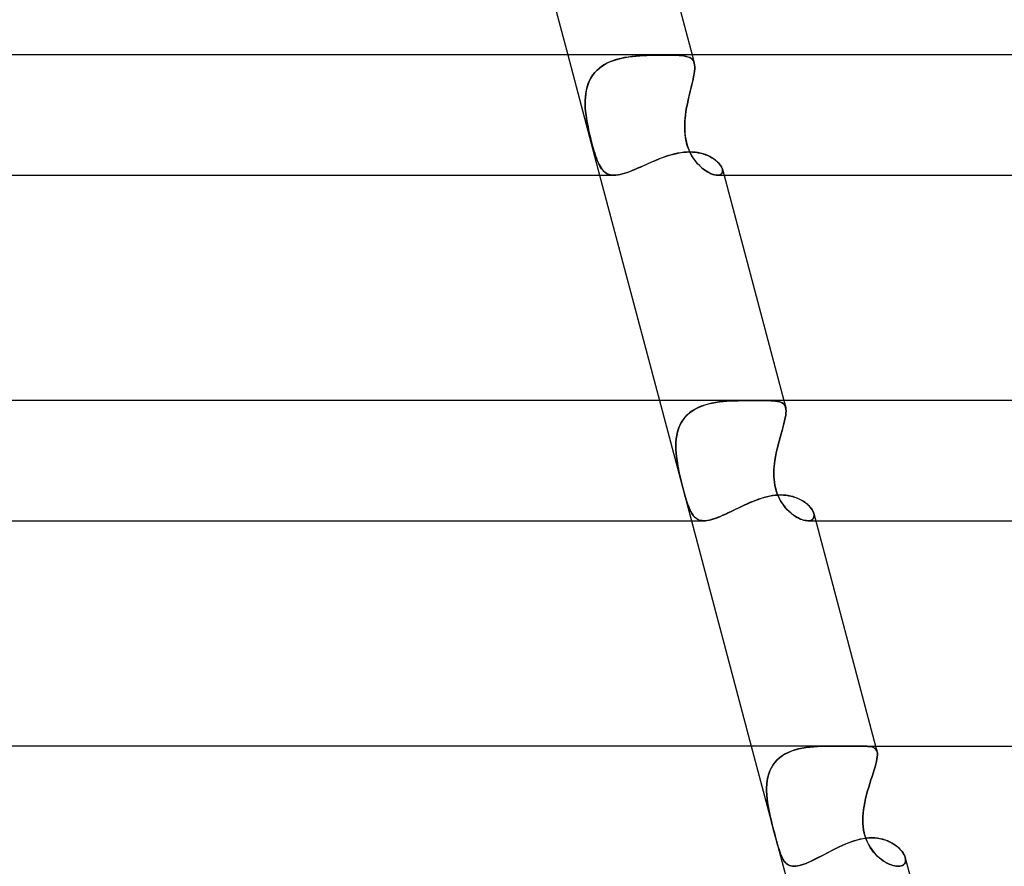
# Model space of a CAD drawing. Header units: millimetres. Extents: x -345 to 345, y -2 to 230.
# Tile 60 of 74: x 94 to 126, y 115 to 143. Entities that reach past the tile are written whole.
import ezdxf

# ---------------------------------------------------------------- set-up
doc = ezdxf.new("R2010")
doc.units = ezdxf.units.MM
doc.layers.add('HIDDEN', color=7, linetype='Continuous')
doc.layers.add('THICK', color=7, linetype='Continuous')

msp = doc.modelspace()

# ---------------------------------------------------------------- linework, layer by layer
at = {"layer": 'HIDDEN'}
for p, q in [((111.732, 142), (112.794, 138)), ((113.19, 141.793), (113.3, 141.832)), ((113.387, 141.858), (113.274, 141.823)), ((113.3, 141.832), (113.413, 141.866)), ((113.503, 141.888), (113.387, 141.858)), ((113.413, 141.866), (113.529, 141.894)), ((113.621, 141.913), (113.503, 141.888)), ((113.529, 141.894), (113.647, 141.918)), ((113.742, 141.933), (113.621, 141.913)), ((113.647, 141.918), (113.766, 141.937)), ((113.863, 141.95), (113.742, 141.933)), ((113.766, 141.937), (113.887, 141.953)), ((113.986, 141.963), (113.863, 141.95)), ((113.887, 141.953), (114.008, 141.965)), ((114.109, 141.973), (113.986, 141.963)), ((114.008, 141.965), (114.129, 141.975)), ((114.232, 141.981), (114.109, 141.973)), ((114.129, 141.975), (114.25, 141.982)), ((114.354, 141.986), (114.232, 141.981)), ((114.25, 141.982), (114.369, 141.987)), ((114.474, 141.99), (114.354, 141.986)), ((114.369, 141.987), (114.487, 141.991)), ((114.593, 141.993), (114.474, 141.99)), ((114.487, 141.991), (114.604, 141.993)), ((114.71, 141.994), (114.593, 141.993)), ((114.604, 141.993), (114.717, 141.995)), ((114.824, 141.995), (114.71, 141.994)), ((114.717, 141.995), (114.828, 141.995)), ((114.934, 141.996), (114.824, 141.995)), ((114.828, 141.995), (114.934, 141.996)), ((115.039, 141.995), (114.934, 141.996)), ((114.934, 141.996), (115.048, 141.995)), ((115.14, 141.995), (115.039, 141.995)), ((115.048, 141.995), (115.156, 141.994)), ((115.236, 141.993), (115.14, 141.995)), ((115.156, 141.994), (115.258, 141.992)), ((115.326, 141.99), (115.236, 141.993)), ((115.258, 141.992), (115.353, 141.989)), ((115.411, 141.986), (115.326, 141.99)), ((115.353, 141.989), (115.442, 141.984)), ((115.489, 141.981), (115.411, 141.986)), ((115.442, 141.984), (115.524, 141.978)), ((115.562, 141.973), (115.489, 141.981)), ((115.524, 141.978), (115.598, 141.968)), ((115.63, 141.963), (115.562, 141.973)), ((115.598, 141.968), (115.666, 141.955)), ((115.69, 141.95), (115.63, 141.963)), ((115.666, 141.955), (115.727, 141.939)), ((115.745, 141.933), (115.69, 141.95)), ((115.727, 141.939), (115.78, 141.918)), ((115.794, 141.912), (115.745, 141.933)), ((115.78, 141.918), (115.827, 141.893)), ((115.836, 141.886), (115.794, 141.912)), ((115.827, 141.893), (115.866, 141.861)), ((115.872, 141.856), (115.836, 141.886)), ((115.866, 141.861), (115.899, 141.824)), ((115.87, 142), (115.943, 141.727)), ((115.902, 141.82), (115.872, 141.856)), ((112.64, 141.422), (112.715, 141.5)), ((112.779, 141.556), (112.697, 141.483)), ((112.715, 141.5), (112.798, 141.572)), ((112.866, 141.623), (112.779, 141.556)), ((112.798, 141.572), (112.888, 141.638)), ((112.96, 141.682), (112.866, 141.623)), ((112.888, 141.638), (112.984, 141.696)), ((113.06, 141.735), (112.96, 141.682)), ((112.984, 141.696), (113.084, 141.747)), ((113.164, 141.782), (113.06, 141.735)), ((113.084, 141.747), (113.19, 141.793)), ((113.274, 141.823), (113.164, 141.782)), ((115.899, 141.824), (115.924, 141.78)), ((115.925, 141.777), (115.902, 141.82)), ((115.924, 141.78), (115.942, 141.729)), ((115.942, 141.729), (115.925, 141.777)), ((115.953, 141.673), (115.942, 141.729)), ((115.942, 141.729), (115.953, 141.672)), ((115.95, 141.46), (115.957, 141.538)), ((115.957, 141.536), (115.95, 141.457)), ((115.958, 141.609), (115.953, 141.673)), ((115.953, 141.672), (115.958, 141.608)), ((115.957, 141.538), (115.958, 141.609)), ((115.958, 141.608), (115.957, 141.536)), ((112.501, 141.227), (112.452, 141.131)), ((112.461, 141.15), (112.513, 141.247)), ((112.559, 141.318), (112.501, 141.227)), ((112.513, 141.247), (112.573, 141.338)), ((112.624, 141.403), (112.559, 141.318)), ((112.573, 141.338), (112.64, 141.422)), ((112.697, 141.483), (112.624, 141.403)), ((115.901, 141.181), (115.877, 141.076)), ((115.879, 141.082), (115.902, 141.186)), ((115.921, 141.279), (115.901, 141.181)), ((115.902, 141.186), (115.922, 141.284)), ((115.938, 141.371), (115.921, 141.279)), ((115.922, 141.284), (115.939, 141.376)), ((115.95, 141.457), (115.938, 141.371)), ((115.939, 141.376), (115.95, 141.46)), ((112.377, 140.924), (112.351, 140.815)), ((112.355, 140.833), (112.382, 140.943)), ((112.41, 141.029), (112.377, 140.924)), ((112.382, 140.943), (112.418, 141.048)), ((112.452, 141.131), (112.41, 141.029)), ((112.418, 141.048), (112.461, 141.15)), ((115.823, 140.855), (115.795, 140.739)), ((115.797, 140.745), (115.825, 140.862)), ((115.851, 140.967), (115.823, 140.855)), ((115.825, 140.862), (115.853, 140.974)), ((115.877, 141.076), (115.851, 140.967)), ((115.853, 140.974), (115.879, 141.082)), ((112.315, 140.486), (112.322, 140.604)), ((112.321, 140.59), (112.315, 140.474)), ((112.333, 140.704), (112.321, 140.59)), ((112.322, 140.604), (112.335, 140.72)), ((112.351, 140.815), (112.333, 140.704)), ((112.335, 140.72), (112.355, 140.833)), ((115.767, 140.62), (115.739, 140.498)), ((115.74, 140.503), (115.768, 140.626)), ((115.795, 140.739), (115.767, 140.62)), ((115.768, 140.626), (115.797, 140.745)), ((112.314, 140.366), (112.315, 140.486)), ((112.315, 140.474), (112.314, 140.357)), ((112.319, 140.245), (112.314, 140.366)), ((112.314, 140.357), (112.319, 140.238)), ((112.328, 140.123), (112.319, 140.245)), ((112.319, 140.238), (112.329, 140.119)), ((115.668, 140.127), (115.69, 140.254)), ((115.689, 140.251), (115.668, 140.126)), ((115.713, 140.375), (115.689, 140.251)), ((115.69, 140.254), (115.714, 140.379)), ((115.739, 140.498), (115.713, 140.375)), ((115.714, 140.379), (115.74, 140.503)), ((112.342, 140), (112.328, 140.123)), ((112.329, 140.119), (112.342, 140)), ((112.357, 139.894), (112.342, 140)), ((112.342, 140), (112.355, 139.902)), ((112.355, 139.902), (112.371, 139.804)), ((112.374, 139.788), (112.357, 139.894)), ((115.63, 139.788), (115.638, 139.894)), ((115.639, 139.902), (115.631, 139.804)), ((115.638, 139.894), (115.65, 140)), ((115.65, 140), (115.639, 139.902)), ((115.65, 140), (115.668, 140.127)), ((115.668, 140.126), (115.65, 140)), ((112.371, 139.804), (112.388, 139.705)), ((112.393, 139.681), (112.374, 139.788)), ((112.388, 139.705), (112.408, 139.606)), ((112.415, 139.572), (112.393, 139.681)), ((112.408, 139.606), (112.429, 139.505)), ((112.438, 139.463), (112.415, 139.572)), ((115.626, 139.705), (115.624, 139.606)), ((115.624, 139.572), (115.625, 139.681)), ((115.624, 139.606), (115.626, 139.505)), ((115.628, 139.463), (115.624, 139.572)), ((115.625, 139.681), (115.63, 139.788)), ((115.631, 139.804), (115.626, 139.705)), ((112.429, 139.505), (112.451, 139.404)), ((112.463, 139.353), (112.438, 139.463)), ((112.451, 139.404), (112.475, 139.303)), ((112.49, 139.243), (112.463, 139.353)), ((112.475, 139.303), (112.5, 139.201)), ((112.517, 139.133), (112.49, 139.243)), ((115.626, 139.505), (115.632, 139.404)), ((115.637, 139.353), (115.628, 139.463)), ((115.632, 139.404), (115.643, 139.303)), ((115.652, 139.243), (115.637, 139.353)), ((115.643, 139.303), (115.659, 139.201)), ((115.673, 139.133), (115.652, 139.243)), ((112.5, 139.201), (112.526, 139.1)), ((112.545, 139.026), (112.517, 139.133)), ((112.526, 139.1), (112.552, 139.002)), ((112.573, 138.925), (112.545, 139.026)), ((112.552, 139.002), (112.578, 138.906)), ((112.601, 138.83), (112.573, 138.925)), ((112.578, 138.906), (112.605, 138.815)), ((115.659, 139.201), (115.681, 139.1)), ((115.701, 139.026), (115.673, 139.133)), ((115.681, 139.1), (115.708, 139.002)), ((115.733, 138.925), (115.701, 139.026)), ((115.708, 139.002), (115.74, 138.906)), ((115.77, 138.83), (115.733, 138.925)), ((115.74, 138.906), (115.776, 138.815)), ((112.628, 138.741), (112.601, 138.83)), ((112.605, 138.815), (112.632, 138.728)), ((112.655, 138.658), (112.628, 138.741)), ((112.632, 138.728), (112.659, 138.644)), ((112.681, 138.581), (112.655, 138.658)), ((112.659, 138.644), (112.687, 138.565)), ((112.708, 138.509), (112.681, 138.581)), ((112.687, 138.565), (112.716, 138.49)), ((114.727, 138.523), (114.825, 138.561)), ((114.825, 138.561), (114.923, 138.598)), ((114.923, 138.598), (115.022, 138.632)), ((115.022, 138.632), (115.12, 138.663)), ((115.12, 138.663), (115.218, 138.691)), ((115.218, 138.691), (115.316, 138.715)), ((115.316, 138.715), (115.413, 138.736)), ((115.413, 138.736), (115.509, 138.752)), ((115.509, 138.752), (115.604, 138.764)), ((115.604, 138.764), (115.698, 138.771)), ((115.698, 138.771), (115.79, 138.773)), ((115.811, 138.741), (115.77, 138.83)), ((115.776, 138.815), (115.818, 138.728)), ((115.79, 138.773), (115.886, 138.771)), ((115.855, 138.658), (115.811, 138.741)), ((115.818, 138.728), (115.863, 138.644)), ((115.902, 138.581), (115.855, 138.658)), ((115.863, 138.644), (115.912, 138.565)), ((115.886, 138.771), (115.979, 138.762)), ((115.951, 138.509), (115.902, 138.581)), ((115.912, 138.565), (115.965, 138.49)), ((115.979, 138.762), (116.07, 138.749)), ((116.07, 138.749), (116.156, 138.731)), ((116.156, 138.731), (116.24, 138.709)), ((116.24, 138.709), (116.319, 138.682)), ((116.319, 138.682), (116.394, 138.651)), ((116.394, 138.651), (116.465, 138.617)), ((116.465, 138.617), (116.531, 138.58)), ((116.531, 138.58), (116.592, 138.541)), ((112.735, 138.442), (112.708, 138.509)), ((112.716, 138.49), (112.745, 138.42)), ((112.764, 138.379), (112.735, 138.442)), ((112.745, 138.42), (112.776, 138.355)), ((112.794, 138.321), (112.764, 138.379)), ((112.776, 138.355), (112.808, 138.295)), ((112.825, 138.267), (112.794, 138.321)), ((112.808, 138.295), (112.842, 138.24)), ((112.858, 138.217), (112.825, 138.267)), ((112.842, 138.24), (112.878, 138.191)), ((113.969, 138.192), (114.059, 138.231)), ((114.059, 138.231), (114.152, 138.272)), ((114.152, 138.272), (114.245, 138.314)), ((114.245, 138.314), (114.34, 138.356)), ((114.34, 138.356), (114.436, 138.399)), ((114.436, 138.399), (114.532, 138.441)), ((114.532, 138.441), (114.63, 138.482)), ((114.63, 138.482), (114.727, 138.523)), ((116.002, 138.442), (115.951, 138.509)), ((115.965, 138.49), (116.021, 138.42)), ((116.056, 138.379), (116.002, 138.442)), ((116.021, 138.42), (116.079, 138.355)), ((116.112, 138.321), (116.056, 138.379)), ((116.079, 138.355), (116.139, 138.295)), ((116.169, 138.267), (116.112, 138.321)), ((116.139, 138.295), (116.2, 138.24)), ((116.227, 138.217), (116.169, 138.267)), ((116.2, 138.24), (116.262, 138.191)), ((116.592, 138.541), (116.649, 138.499)), ((116.649, 138.499), (116.7, 138.457)), ((116.7, 138.457), (116.745, 138.413)), ((116.745, 138.413), (116.784, 138.369)), ((116.784, 138.369), (116.818, 138.325)), ((116.818, 138.325), (116.845, 138.281)), ((116.845, 138.281), (116.865, 138.239)), ((116.865, 138.239), (116.879, 138.198)), ((112.893, 138.173), (112.858, 138.217)), ((112.878, 138.191), (112.916, 138.146)), ((112.93, 138.133), (112.893, 138.173)), ((112.916, 138.146), (112.958, 138.108)), ((112.97, 138.098), (112.93, 138.133)), ((112.958, 138.108), (113.002, 138.075)), ((113.012, 138.068), (112.97, 138.098)), ((113.002, 138.075), (113.049, 138.048)), ((113.058, 138.044), (113.012, 138.068)), ((113.049, 138.048), (113.099, 138.027)), ((113.107, 138.025), (113.058, 138.044)), ((113.099, 138.027), (113.153, 138.012)), ((113.159, 138.011), (113.107, 138.025)), ((113.153, 138.012), (113.212, 138.003)), ((113.215, 138.003), (113.159, 138.011)), ((113.212, 138.003), (113.274, 138)), ((113.274, 138), (113.215, 138.003)), ((113.274, 138), (113.338, 138.003)), ((113.338, 138.003), (113.406, 138.011)), ((113.406, 138.011), (113.477, 138.024)), ((113.477, 138.024), (113.551, 138.042)), ((113.551, 138.042), (113.629, 138.065)), ((113.629, 138.065), (113.711, 138.092)), ((113.711, 138.092), (113.795, 138.122)), ((113.795, 138.122), (113.881, 138.156)), ((113.881, 138.156), (113.969, 138.192)), ((116.286, 138.173), (116.227, 138.217)), ((116.262, 138.191), (116.324, 138.146)), ((116.345, 138.133), (116.286, 138.173)), ((116.324, 138.146), (116.386, 138.108)), ((116.403, 138.098), (116.345, 138.133)), ((116.386, 138.108), (116.447, 138.075)), ((116.46, 138.068), (116.403, 138.098)), ((116.447, 138.075), (116.506, 138.048)), ((116.516, 138.044), (116.46, 138.068)), ((116.506, 138.048), (116.563, 138.027)), ((116.57, 138.025), (116.516, 138.044)), ((116.563, 138.027), (116.617, 138.012)), ((116.621, 138.011), (116.57, 138.025)), ((116.617, 138.012), (116.668, 138.003)), ((116.67, 138.003), (116.621, 138.011)), ((116.668, 138.003), (116.715, 138)), ((116.715, 138), (116.67, 138.003)), ((116.761, 138.003), (116.715, 138)), ((116.715, 138), (116.761, 138.003)), ((116.716, 138), (116.932, 138)), ((116.801, 138.014), (116.761, 138.003)), ((116.761, 138.003), (116.801, 138.014)), ((116.834, 138.031), (116.801, 138.014)), ((116.801, 138.014), (116.834, 138.031)), ((116.834, 138.031), (116.86, 138.055)), ((116.86, 138.054), (116.834, 138.031)), ((116.86, 138.055), (116.877, 138.084)), ((116.877, 138.083), (116.86, 138.054)), ((116.886, 138.118), (116.877, 138.083)), ((116.877, 138.084), (116.886, 138.118)), ((116.887, 138.157), (116.879, 138.199)), ((116.879, 138.198), (116.887, 138.156)), ((116.886, 138.118), (116.887, 138.157)), ((116.887, 138.156), (116.886, 138.118)), ((114.785, 130.5), (115.847, 126.5)), ((116.406, 130.385), (116.29, 130.351)), ((116.303, 130.356), (116.419, 130.388)), ((116.525, 130.413), (116.406, 130.385)), ((116.419, 130.388), (116.537, 130.415)), ((116.646, 130.435), (116.525, 130.413)), ((116.537, 130.415), (116.659, 130.437)), ((116.769, 130.453), (116.646, 130.435)), ((116.659, 130.437), (116.781, 130.455)), ((116.894, 130.468), (116.769, 130.453)), ((116.781, 130.455), (116.905, 130.469)), ((117.019, 130.478), (116.894, 130.468)), ((116.905, 130.469), (117.03, 130.479)), ((117.145, 130.486), (117.019, 130.478)), ((117.03, 130.479), (117.155, 130.487)), ((117.27, 130.492), (117.145, 130.486)), ((117.155, 130.487), (117.279, 130.492)), ((117.395, 130.495), (117.27, 130.492)), ((117.279, 130.492), (117.403, 130.496)), ((117.518, 130.498), (117.395, 130.495)), ((117.403, 130.496), (117.525, 130.498)), ((117.639, 130.499), (117.518, 130.498)), ((117.525, 130.498), (117.645, 130.499)), ((117.758, 130.499), (117.639, 130.499)), ((117.645, 130.499), (117.762, 130.499)), ((117.874, 130.5), (117.758, 130.499)), ((117.762, 130.499), (117.876, 130.5)), ((117.986, 130.5), (117.874, 130.5)), ((117.876, 130.5), (117.986, 130.5)), ((118.099, 130.5), (117.986, 130.5)), ((117.986, 130.5), (118.1, 130.5)), ((118.206, 130.499), (118.099, 130.5)), ((118.1, 130.5), (118.208, 130.499)), ((118.307, 130.499), (118.206, 130.499)), ((118.208, 130.499), (118.309, 130.499)), ((118.402, 130.497), (118.307, 130.499)), ((118.309, 130.499), (118.404, 130.497)), ((118.49, 130.495), (118.402, 130.497)), ((118.404, 130.497), (118.492, 130.494)), ((118.571, 130.49), (118.49, 130.495)), ((118.492, 130.494), (118.573, 130.49)), ((118.645, 130.484), (118.571, 130.49)), ((118.573, 130.49), (118.647, 130.483)), ((118.712, 130.474), (118.645, 130.484)), ((118.647, 130.483), (118.714, 130.474)), ((118.773, 130.461), (118.712, 130.474)), ((118.714, 130.474), (118.774, 130.461)), ((118.826, 130.444), (118.773, 130.461)), ((118.774, 130.461), (118.827, 130.443)), ((118.872, 130.422), (118.826, 130.444)), ((118.827, 130.443), (118.872, 130.421)), ((118.91, 130.394), (118.872, 130.422)), ((118.872, 130.421), (118.911, 130.394)), ((118.942, 130.361), (118.91, 130.394)), ((118.911, 130.394), (118.942, 130.36)), ((118.923, 130.5), (118.984, 130.273)), ((115.784, 130.089), (115.702, 130.015)), ((115.711, 130.024), (115.794, 130.097)), ((115.874, 130.155), (115.784, 130.089)), ((115.794, 130.097), (115.884, 130.162)), ((115.97, 130.215), (115.874, 130.155)), ((115.884, 130.162), (115.981, 130.221)), ((116.071, 130.267), (115.97, 130.215)), ((115.981, 130.221), (116.084, 130.273)), ((116.178, 130.312), (116.071, 130.267)), ((116.084, 130.273), (116.192, 130.317)), ((116.29, 130.351), (116.178, 130.312)), ((116.192, 130.317), (116.303, 130.356)), ((118.966, 130.32), (118.942, 130.361)), ((118.942, 130.36), (118.967, 130.32)), ((118.983, 130.273), (118.966, 130.32)), ((118.967, 130.32), (118.984, 130.273)), ((118.994, 130.218), (118.983, 130.273)), ((118.984, 130.273), (118.994, 130.218)), ((118.984, 130.007), (118.994, 130.085)), ((118.993, 130.084), (118.984, 130.005)), ((118.997, 130.155), (118.993, 130.084)), ((118.997, 130.156), (118.994, 130.218)), ((118.994, 130.218), (118.997, 130.155)), ((118.994, 130.085), (118.997, 130.156)), ((115.505, 129.757), (115.456, 129.658)), ((115.46, 129.668), (115.51, 129.766)), ((115.562, 129.849), (115.505, 129.757)), ((115.51, 129.766), (115.569, 129.859)), ((115.628, 129.935), (115.562, 129.849)), ((115.569, 129.859), (115.636, 129.945)), ((115.702, 130.015), (115.628, 129.935)), ((115.636, 129.945), (115.711, 130.024)), ((118.923, 129.724), (118.894, 129.617)), ((118.895, 129.621), (118.924, 129.727)), ((118.948, 129.825), (118.923, 129.724)), ((118.924, 129.727), (118.948, 129.827)), ((118.948, 129.827), (118.969, 129.921)), ((118.968, 129.918), (118.948, 129.825)), ((118.984, 130.005), (118.968, 129.918)), ((118.969, 129.921), (118.984, 130.007)), ((115.383, 129.448), (115.359, 129.337)), ((115.361, 129.346), (115.386, 129.458)), ((115.415, 129.555), (115.383, 129.448)), ((115.386, 129.458), (115.419, 129.565)), ((115.456, 129.658), (115.415, 129.555)), ((115.419, 129.565), (115.46, 129.668)), ((118.83, 129.389), (118.797, 129.269)), ((118.798, 129.272), (118.832, 129.393)), ((118.863, 129.505), (118.83, 129.389)), ((118.832, 129.393), (118.864, 129.509)), ((118.894, 129.617), (118.863, 129.505)), ((118.864, 129.509), (118.895, 129.621)), ((115.33, 128.993), (115.333, 129.113)), ((115.333, 129.106), (115.33, 128.987)), ((115.333, 129.113), (115.344, 129.231)), ((115.343, 129.223), (115.333, 129.106)), ((115.359, 129.337), (115.343, 129.223)), ((115.344, 129.231), (115.361, 129.346)), ((118.763, 129.145), (118.73, 129.019)), ((118.731, 129.022), (118.764, 129.148)), ((118.797, 129.269), (118.763, 129.145)), ((118.764, 129.148), (118.798, 129.272)), ((115.332, 128.871), (115.33, 128.993)), ((115.33, 128.987), (115.333, 128.867)), ((115.34, 128.749), (115.332, 128.871)), ((115.333, 128.867), (115.34, 128.745)), ((115.353, 128.625), (115.34, 128.749)), ((115.34, 128.745), (115.353, 128.623)), ((118.645, 128.632), (118.67, 128.763)), ((118.67, 128.761), (118.645, 128.631)), ((118.67, 128.763), (118.699, 128.893)), ((118.699, 128.891), (118.67, 128.761)), ((118.699, 128.893), (118.731, 129.022)), ((118.73, 129.019), (118.699, 128.891)), ((115.369, 128.5), (115.353, 128.625)), ((115.353, 128.623), (115.369, 128.5)), ((115.386, 128.398), (115.369, 128.5)), ((115.369, 128.5), (115.383, 128.411)), ((115.383, 128.411), (115.399, 128.322)), ((115.404, 128.296), (115.386, 128.398)), ((118.599, 128.296), (118.61, 128.398)), ((118.611, 128.411), (118.601, 128.322)), ((118.61, 128.398), (118.623, 128.5)), ((118.623, 128.5), (118.611, 128.411)), ((118.623, 128.5), (118.645, 128.632)), ((118.645, 128.631), (118.623, 128.5)), ((115.399, 128.322), (115.416, 128.232)), ((115.424, 128.193), (115.404, 128.296)), ((115.416, 128.232), (115.435, 128.141)), ((115.446, 128.09), (115.424, 128.193)), ((115.435, 128.141), (115.455, 128.051)), ((115.469, 127.987), (115.446, 128.09)), ((118.589, 128.09), (118.592, 128.193)), ((118.59, 128.141), (118.589, 128.051)), ((118.591, 127.987), (118.589, 128.09)), ((118.594, 128.232), (118.59, 128.141)), ((118.592, 128.193), (118.599, 128.296)), ((118.601, 128.322), (118.594, 128.232)), ((115.455, 128.051), (115.476, 127.96)), ((115.494, 127.884), (115.469, 127.987)), ((115.476, 127.96), (115.497, 127.869)), ((115.519, 127.782), (115.494, 127.884)), ((115.497, 127.869), (115.52, 127.778)), ((115.544, 127.683), (115.519, 127.782)), ((115.52, 127.778), (115.542, 127.688)), ((118.589, 128.051), (118.592, 127.96)), ((118.597, 127.884), (118.591, 127.987)), ((118.592, 127.96), (118.598, 127.869)), ((118.608, 127.782), (118.597, 127.884)), ((118.598, 127.869), (118.608, 127.778)), ((118.624, 127.682), (118.608, 127.782)), ((118.608, 127.778), (118.623, 127.688)), ((115.542, 127.688), (115.565, 127.601)), ((115.569, 127.586), (115.544, 127.683)), ((115.565, 127.601), (115.587, 127.515)), ((115.594, 127.492), (115.569, 127.586)), ((115.587, 127.515), (115.61, 127.433)), ((115.619, 127.4), (115.594, 127.492)), ((115.61, 127.433), (115.632, 127.353)), ((118.623, 127.688), (118.642, 127.601)), ((118.646, 127.586), (118.624, 127.682)), ((118.642, 127.601), (118.665, 127.515)), ((118.672, 127.492), (118.646, 127.586)), ((118.665, 127.515), (118.692, 127.433)), ((118.704, 127.4), (118.672, 127.492)), ((118.692, 127.433), (118.722, 127.353)), ((115.644, 127.312), (115.619, 127.4)), ((115.632, 127.353), (115.655, 127.275)), ((115.67, 127.227), (115.644, 127.312)), ((115.655, 127.275), (115.677, 127.201)), ((115.695, 127.145), (115.67, 127.227)), ((115.677, 127.201), (115.7, 127.129)), ((115.72, 127.069), (115.695, 127.145)), ((115.7, 127.129), (115.723, 127.06)), ((117.687, 127.057), (117.775, 127.095)), ((117.775, 127.095), (117.863, 127.132)), ((117.863, 127.132), (117.951, 127.168)), ((117.951, 127.168), (118.04, 127.201)), ((118.04, 127.201), (118.128, 127.232)), ((118.128, 127.232), (118.216, 127.26)), ((118.216, 127.26), (118.305, 127.284)), ((118.305, 127.284), (118.392, 127.306)), ((118.392, 127.306), (118.48, 127.324)), ((118.48, 127.324), (118.566, 127.338)), ((118.566, 127.338), (118.652, 127.349)), ((118.652, 127.349), (118.737, 127.355)), ((118.74, 127.312), (118.704, 127.4)), ((118.722, 127.353), (118.757, 127.275)), ((118.737, 127.355), (118.821, 127.357)), ((118.781, 127.227), (118.74, 127.312)), ((118.757, 127.275), (118.795, 127.201)), ((118.827, 127.145), (118.781, 127.227)), ((118.795, 127.201), (118.837, 127.129)), ((118.821, 127.357), (118.911, 127.354)), ((118.876, 127.069), (118.827, 127.145)), ((118.837, 127.129), (118.882, 127.06)), ((118.911, 127.354), (119, 127.347)), ((119, 127.347), (119.086, 127.334)), ((119.086, 127.334), (119.169, 127.317)), ((119.169, 127.317), (119.249, 127.295)), ((119.249, 127.295), (119.325, 127.27)), ((119.325, 127.27), (119.398, 127.24)), ((119.398, 127.24), (119.468, 127.207)), ((119.468, 127.207), (119.533, 127.171)), ((119.533, 127.171), (119.594, 127.133)), ((119.594, 127.133), (119.651, 127.092)), ((119.651, 127.092), (119.703, 127.05)), ((115.745, 126.997), (115.72, 127.069)), ((115.723, 127.06), (115.746, 126.996)), ((115.771, 126.931), (115.745, 126.997)), ((115.746, 126.996), (115.77, 126.934)), ((115.77, 126.934), (115.794, 126.877)), ((115.798, 126.868), (115.771, 126.931)), ((115.794, 126.877), (115.819, 126.823)), ((115.825, 126.811), (115.798, 126.868)), ((115.819, 126.823), (115.846, 126.773)), ((115.854, 126.759), (115.825, 126.811)), ((115.846, 126.773), (115.873, 126.727)), ((117.011, 126.735), (117.092, 126.773)), ((117.092, 126.773), (117.175, 126.813)), ((117.175, 126.813), (117.258, 126.853)), ((117.258, 126.853), (117.342, 126.894)), ((117.342, 126.894), (117.427, 126.935)), ((117.427, 126.935), (117.513, 126.976)), ((117.513, 126.976), (117.6, 127.017)), ((117.6, 127.017), (117.687, 127.057)), ((118.927, 126.997), (118.876, 127.069)), ((118.882, 127.06), (118.929, 126.996)), ((118.982, 126.931), (118.927, 126.997)), ((118.929, 126.996), (118.979, 126.934)), ((118.979, 126.934), (119.031, 126.877)), ((119.038, 126.868), (118.982, 126.931)), ((119.031, 126.877), (119.084, 126.823)), ((119.096, 126.811), (119.038, 126.868)), ((119.084, 126.823), (119.139, 126.773)), ((119.155, 126.759), (119.096, 126.811)), ((119.139, 126.773), (119.194, 126.727)), ((119.703, 127.05), (119.75, 127.006)), ((119.75, 127.006), (119.792, 126.962)), ((119.792, 126.962), (119.829, 126.916)), ((119.829, 126.916), (119.861, 126.871)), ((119.861, 126.871), (119.887, 126.827)), ((119.887, 126.827), (119.907, 126.784)), ((119.907, 126.784), (119.921, 126.742)), ((115.884, 126.711), (115.854, 126.759)), ((115.873, 126.727), (115.902, 126.685)), ((115.915, 126.668), (115.884, 126.711)), ((115.902, 126.685), (115.933, 126.647)), ((115.949, 126.629), (115.915, 126.668)), ((115.933, 126.647), (115.966, 126.613)), ((115.985, 126.596), (115.949, 126.629)), ((115.966, 126.613), (116.001, 126.584)), ((116.024, 126.567), (115.985, 126.596)), ((116.001, 126.584), (116.038, 126.558)), ((116.066, 126.543), (116.024, 126.567)), ((116.038, 126.558), (116.078, 126.538)), ((116.111, 126.525), (116.066, 126.543)), ((116.078, 126.538), (116.12, 126.521)), ((116.159, 126.511), (116.111, 126.525)), ((116.12, 126.521), (116.166, 126.51)), ((116.21, 126.503), (116.159, 126.511)), ((116.166, 126.51), (116.214, 126.503)), ((116.264, 126.5), (116.21, 126.503)), ((116.214, 126.503), (116.265, 126.5)), ((116.265, 126.5), (116.319, 126.502)), ((116.319, 126.502), (116.376, 126.508)), ((116.376, 126.508), (116.436, 126.519)), ((116.436, 126.519), (116.499, 126.534)), ((116.499, 126.534), (116.566, 126.553)), ((116.566, 126.553), (116.634, 126.576)), ((116.634, 126.576), (116.705, 126.602)), ((116.705, 126.602), (116.778, 126.631)), ((116.778, 126.631), (116.854, 126.663)), ((116.854, 126.663), (116.932, 126.698)), ((116.932, 126.698), (117.011, 126.735)), ((119.215, 126.711), (119.155, 126.759)), ((119.194, 126.727), (119.251, 126.685)), ((119.275, 126.668), (119.215, 126.711)), ((119.251, 126.685), (119.307, 126.647)), ((119.335, 126.629), (119.275, 126.668)), ((119.307, 126.647), (119.363, 126.613)), ((119.395, 126.596), (119.335, 126.629)), ((119.363, 126.613), (119.419, 126.584)), ((119.454, 126.567), (119.395, 126.596)), ((119.419, 126.584), (119.474, 126.558)), ((119.512, 126.543), (119.454, 126.567)), ((119.474, 126.558), (119.527, 126.538)), ((119.568, 126.525), (119.512, 126.543)), ((119.527, 126.538), (119.579, 126.521)), ((119.622, 126.511), (119.568, 126.525)), ((119.579, 126.521), (119.629, 126.51)), ((119.673, 126.503), (119.622, 126.511)), ((119.629, 126.51), (119.677, 126.503)), ((119.72, 126.5), (119.673, 126.503)), ((119.677, 126.503), (119.721, 126.5)), ((119.766, 126.502), (119.72, 126.5)), ((119.721, 126.5), (119.766, 126.502)), ((119.723, 126.5), (119.985, 126.5)), ((119.807, 126.51), (119.766, 126.502)), ((119.766, 126.502), (119.807, 126.51)), ((119.843, 126.524), (119.807, 126.51)), ((119.807, 126.51), (119.843, 126.524)), ((119.873, 126.543), (119.843, 126.524)), ((119.843, 126.524), (119.873, 126.543)), ((119.897, 126.566), (119.873, 126.543)), ((119.873, 126.543), (119.897, 126.566)), ((119.915, 126.594), (119.897, 126.566)), ((119.897, 126.566), (119.915, 126.594)), ((119.926, 126.626), (119.915, 126.594)), ((119.915, 126.594), (119.926, 126.626)), ((119.921, 126.742), (119.929, 126.7)), ((119.929, 126.7), (119.921, 126.741)), ((119.931, 126.661), (119.926, 126.626)), ((119.926, 126.626), (119.931, 126.661)), ((119.929, 126.7), (119.931, 126.661)), ((119.931, 126.661), (119.929, 126.7)), ((117.838, 119), (118.9, 115)), ((119.41, 118.905), (119.293, 118.873)), ((119.3, 118.875), (119.417, 118.906)), ((119.531, 118.931), (119.41, 118.905)), ((119.417, 118.906), (119.537, 118.932)), ((119.655, 118.952), (119.531, 118.931)), ((119.537, 118.932), (119.66, 118.953)), ((119.78, 118.968), (119.655, 118.952)), ((119.66, 118.953), (119.785, 118.969)), ((119.907, 118.98), (119.78, 118.968)), ((119.785, 118.969), (119.911, 118.981)), ((120.035, 118.989), (119.907, 118.98)), ((119.911, 118.981), (120.038, 118.989)), ((120.163, 118.995), (120.035, 118.989)), ((120.038, 118.989), (120.166, 118.995)), ((120.291, 118.998), (120.163, 118.995)), ((120.166, 118.995), (120.293, 118.998)), ((120.418, 119), (120.291, 118.998)), ((120.293, 118.998), (120.42, 119)), ((120.545, 119), (120.418, 119)), ((120.42, 119), (120.544, 119)), ((120.631, 119), (120.545, 119)), ((120.715, 119), (120.631, 119)), ((120.799, 118.999), (120.715, 119)), ((120.881, 118.999), (120.799, 118.999)), ((120.961, 118.999), (120.881, 118.999)), ((121.04, 118.998), (120.961, 118.999)), ((121.116, 118.999), (121.04, 118.998)), ((121.189, 118.999), (121.116, 118.999)), ((121.26, 118.999), (121.189, 118.999)), ((121.328, 119), (121.26, 118.999)), ((121.393, 119), (121.328, 119)), ((121.455, 119), (121.393, 119)), ((121.454, 119), (121.551, 118.999)), ((121.542, 119), (121.455, 119)), ((121.622, 118.998), (121.542, 119)), ((121.551, 118.999), (121.638, 118.997)), ((121.696, 118.994), (121.622, 118.998)), ((121.638, 118.997), (121.717, 118.992)), ((121.762, 118.988), (121.696, 118.994)), ((121.717, 118.992), (121.787, 118.984)), ((121.821, 118.978), (121.762, 118.988)), ((121.787, 118.984), (121.849, 118.972)), ((121.873, 118.964), (121.821, 118.978)), ((121.849, 118.972), (121.901, 118.954)), ((121.918, 118.946), (121.873, 118.964)), ((121.901, 118.954), (121.946, 118.93)), ((121.956, 118.923), (121.918, 118.946)), ((121.946, 118.93), (121.981, 118.899)), ((121.987, 118.893), (121.956, 118.923)), ((121.976, 119), (122.026, 118.814)), ((121.981, 118.899), (122.008, 118.861)), ((118.782, 118.613), (118.7, 118.539)), ((118.705, 118.544), (118.787, 118.617)), ((118.872, 118.68), (118.782, 118.613)), ((118.787, 118.617), (118.877, 118.683)), ((118.969, 118.739), (118.872, 118.68)), ((118.877, 118.683), (118.975, 118.742)), ((119.072, 118.79), (118.969, 118.739)), ((118.975, 118.742), (119.078, 118.793)), ((119.18, 118.835), (119.072, 118.79)), ((119.078, 118.793), (119.187, 118.838)), ((119.293, 118.873), (119.18, 118.835)), ((119.187, 118.838), (119.3, 118.875)), ((122.01, 118.857), (121.987, 118.893)), ((122.005, 118.491), (122.021, 118.571)), ((122.008, 118.861), (122.026, 118.814)), ((122.026, 118.814), (122.01, 118.857)), ((122.021, 118.571), (122.032, 118.643)), ((122.032, 118.643), (122.021, 118.57)), ((122.034, 118.765), (122.026, 118.814)), ((122.026, 118.814), (122.034, 118.765)), ((122.032, 118.643), (122.036, 118.708)), ((122.036, 118.708), (122.032, 118.643)), ((122.036, 118.708), (122.034, 118.765)), ((122.034, 118.765), (122.036, 118.708)), ((118.505, 118.277), (118.458, 118.177)), ((118.46, 118.183), (118.508, 118.282)), ((118.562, 118.371), (118.505, 118.277)), ((118.508, 118.282), (118.565, 118.376)), ((118.627, 118.459), (118.562, 118.371)), ((118.565, 118.376), (118.631, 118.464)), ((118.7, 118.539), (118.627, 118.459)), ((118.631, 118.464), (118.705, 118.544)), ((121.956, 118.308), (121.926, 118.207)), ((121.927, 118.208), (121.957, 118.309)), ((121.983, 118.402), (121.956, 118.308)), ((121.957, 118.309), (121.983, 118.403)), ((121.983, 118.403), (122.005, 118.491)), ((122.005, 118.49), (121.983, 118.402)), ((122.021, 118.57), (122.005, 118.49)), ((118.39, 117.964), (118.369, 117.851)), ((118.37, 117.856), (118.392, 117.97)), ((118.42, 118.073), (118.39, 117.964)), ((118.392, 117.97), (118.422, 118.079)), ((118.458, 118.177), (118.42, 118.073)), ((118.422, 118.079), (118.46, 118.183)), ((121.857, 117.99), (121.82, 117.874)), ((121.821, 117.876), (121.858, 117.992)), ((121.893, 118.1), (121.857, 117.99)), ((121.858, 117.992), (121.893, 118.103)), ((121.893, 118.103), (121.927, 118.208)), ((121.926, 118.207), (121.893, 118.1)), ((118.349, 117.62), (118.356, 117.739)), ((118.355, 117.735), (118.349, 117.616)), ((118.349, 117.499), (118.349, 117.62)), ((118.349, 117.616), (118.349, 117.496)), ((118.369, 117.851), (118.355, 117.735)), ((118.356, 117.739), (118.37, 117.856)), ((121.71, 117.511), (121.746, 117.635)), ((121.746, 117.634), (121.71, 117.51)), ((121.746, 117.635), (121.784, 117.757)), ((121.783, 117.755), (121.746, 117.634)), ((121.82, 117.874), (121.783, 117.755)), ((121.784, 117.757), (121.821, 117.876)), ((118.355, 117.376), (118.349, 117.499)), ((118.349, 117.496), (118.355, 117.374)), ((118.366, 117.251), (118.355, 117.376)), ((118.355, 117.374), (118.366, 117.25)), ((121.644, 117.258), (121.676, 117.385)), ((121.676, 117.384), (121.644, 117.257)), ((121.676, 117.385), (121.71, 117.511)), ((121.71, 117.51), (121.676, 117.384)), ((118.382, 117.126), (118.366, 117.251)), ((118.366, 117.25), (118.382, 117.126)), ((118.402, 117), (118.382, 117.126)), ((118.382, 117.126), (118.402, 117)), ((118.423, 116.885), (118.402, 117)), ((118.402, 117), (118.422, 116.888)), ((121.574, 116.885), (121.591, 117)), ((121.591, 117), (121.574, 116.888)), ((121.591, 117), (121.616, 117.129)), ((121.616, 117.129), (121.591, 117)), ((121.616, 117.129), (121.644, 117.258)), ((121.644, 117.257), (121.616, 117.129)), ((118.422, 116.888), (118.445, 116.775)), ((118.446, 116.769), (118.423, 116.885)), ((118.445, 116.775), (118.47, 116.662)), ((118.472, 116.655), (118.446, 116.769)), ((118.47, 116.662), (118.496, 116.549)), ((118.498, 116.54), (118.472, 116.655)), ((121.552, 116.662), (121.549, 116.549)), ((121.549, 116.54), (121.552, 116.655)), ((121.561, 116.775), (121.552, 116.662)), ((121.552, 116.655), (121.56, 116.769)), ((121.56, 116.769), (121.574, 116.885)), ((121.574, 116.888), (121.561, 116.775)), ((118.496, 116.549), (118.524, 116.437)), ((118.526, 116.427), (118.498, 116.54)), ((118.524, 116.437), (118.551, 116.325)), ((118.554, 116.317), (118.526, 116.427)), ((118.551, 116.325), (118.579, 116.217)), ((118.581, 116.208), (118.554, 116.317)), ((121.549, 116.549), (121.551, 116.437)), ((121.551, 116.427), (121.549, 116.54)), ((121.551, 116.437), (121.559, 116.325)), ((121.56, 116.317), (121.551, 116.427)), ((121.559, 116.325), (121.574, 116.217)), ((121.576, 116.208), (121.56, 116.317)), ((118.579, 116.217), (118.607, 116.111)), ((118.609, 116.103), (118.581, 116.208)), ((118.607, 116.111), (118.634, 116.009)), ((118.637, 116), (118.609, 116.103)), ((118.634, 116.009), (118.661, 115.909)), ((118.664, 115.9), (118.637, 116)), ((121.574, 116.217), (121.595, 116.111)), ((121.597, 116.103), (121.576, 116.208)), ((121.595, 116.111), (121.622, 116.009)), ((121.625, 116), (121.597, 116.103)), ((121.622, 116.009), (121.656, 115.909)), ((121.66, 115.9), (121.625, 116)), ((118.661, 115.909), (118.688, 115.813)), ((118.69, 115.804), (118.664, 115.9)), ((118.688, 115.813), (118.714, 115.721)), ((118.716, 115.713), (118.69, 115.804)), ((118.714, 115.721), (118.739, 115.635)), ((118.741, 115.627), (118.716, 115.713)), ((118.739, 115.635), (118.764, 115.555)), ((118.766, 115.548), (118.741, 115.627)), ((120.667, 115.6), (120.765, 115.647)), ((120.765, 115.647), (120.864, 115.693)), ((120.864, 115.693), (120.963, 115.736)), ((120.963, 115.736), (121.063, 115.777)), ((121.063, 115.777), (121.163, 115.814)), ((121.163, 115.814), (121.262, 115.847)), ((121.262, 115.847), (121.362, 115.876)), ((121.362, 115.876), (121.461, 115.901)), ((121.461, 115.901), (121.56, 115.921)), ((121.56, 115.921), (121.658, 115.935)), ((121.656, 115.909), (121.696, 115.813)), ((121.658, 115.935), (121.755, 115.944)), ((121.701, 115.804), (121.66, 115.9)), ((121.696, 115.813), (121.742, 115.721)), ((121.747, 115.713), (121.701, 115.804)), ((121.742, 115.721), (121.793, 115.635)), ((121.798, 115.627), (121.747, 115.713)), ((121.755, 115.944), (121.85, 115.946)), ((121.793, 115.635), (121.847, 115.555)), ((121.852, 115.548), (121.798, 115.627)), ((121.85, 115.946), (121.951, 115.943)), ((121.951, 115.943), (122.05, 115.933)), ((122.05, 115.933), (122.146, 115.916)), ((122.146, 115.916), (122.237, 115.893)), ((122.237, 115.893), (122.325, 115.865)), ((122.325, 115.865), (122.409, 115.831)), ((122.409, 115.831), (122.488, 115.793)), ((122.488, 115.793), (122.562, 115.751)), ((122.562, 115.751), (122.631, 115.705)), ((122.631, 115.705), (122.694, 115.656)), ((122.694, 115.656), (122.752, 115.606)), ((118.764, 115.555), (118.789, 115.48)), ((118.791, 115.474), (118.766, 115.548)), ((118.789, 115.48), (118.814, 115.41)), ((118.816, 115.406), (118.791, 115.474)), ((118.814, 115.41), (118.84, 115.347)), ((118.842, 115.343), (118.816, 115.406)), ((118.84, 115.347), (118.866, 115.289)), ((118.868, 115.286), (118.842, 115.343)), ((120.006, 115.257), (120.096, 115.303)), ((120.096, 115.303), (120.188, 115.351)), ((120.188, 115.351), (120.281, 115.401)), ((120.281, 115.401), (120.376, 115.451)), ((120.376, 115.451), (120.473, 115.501)), ((120.473, 115.501), (120.569, 115.551)), ((120.569, 115.551), (120.667, 115.6)), ((121.847, 115.555), (121.905, 115.48)), ((121.91, 115.474), (121.852, 115.548)), ((121.905, 115.48), (121.965, 115.41)), ((121.97, 115.406), (121.91, 115.474)), ((121.965, 115.41), (122.027, 115.347)), ((122.031, 115.343), (121.97, 115.406)), ((122.027, 115.347), (122.091, 115.289)), ((122.095, 115.286), (122.031, 115.343)), ((122.752, 115.606), (122.804, 115.553)), ((122.804, 115.553), (122.849, 115.5)), ((122.849, 115.5), (122.888, 115.446)), ((122.888, 115.446), (122.92, 115.392)), ((122.92, 115.392), (122.945, 115.339)), ((122.945, 115.339), (122.962, 115.288)), ((118.866, 115.289), (118.894, 115.235)), ((118.896, 115.233), (118.868, 115.286)), ((118.894, 115.235), (118.924, 115.187)), ((118.925, 115.186), (118.896, 115.233)), ((118.924, 115.187), (118.956, 115.145)), ((118.957, 115.143), (118.925, 115.186)), ((118.956, 115.145), (118.99, 115.107)), ((118.991, 115.106), (118.957, 115.143)), ((118.99, 115.107), (119.027, 115.075)), ((119.028, 115.074), (118.991, 115.106)), ((119.027, 115.075), (119.067, 115.048)), ((119.068, 115.048), (119.028, 115.074)), ((119.067, 115.048), (119.11, 115.027)), ((119.111, 115.027), (119.068, 115.048)), ((119.11, 115.027), (119.157, 115.012)), ((119.157, 115.012), (119.111, 115.027)), ((119.207, 115.003), (119.157, 115.012)), ((119.157, 115.012), (119.207, 115.003)), ((119.261, 115), (119.207, 115.003)), ((119.207, 115.003), (119.261, 115)), ((119.261, 115), (119.319, 115.003)), ((119.319, 115.003), (119.381, 115.011)), ((119.381, 115.011), (119.448, 115.025)), ((119.448, 115.025), (119.518, 115.045)), ((119.518, 115.045), (119.591, 115.07)), ((119.591, 115.07), (119.668, 115.099)), ((119.668, 115.099), (119.748, 115.133)), ((119.748, 115.133), (119.832, 115.171)), ((119.832, 115.171), (119.918, 115.213)), ((119.918, 115.213), (120.006, 115.257)), ((122.091, 115.289), (122.157, 115.235)), ((122.16, 115.233), (122.095, 115.286)), ((122.157, 115.235), (122.223, 115.187)), ((122.226, 115.186), (122.16, 115.233)), ((122.223, 115.187), (122.29, 115.145)), ((122.292, 115.143), (122.226, 115.186)), ((122.29, 115.145), (122.357, 115.107)), ((122.358, 115.106), (122.292, 115.143)), ((122.357, 115.107), (122.423, 115.075)), ((122.424, 115.074), (122.358, 115.106)), ((122.423, 115.075), (122.488, 115.048)), ((122.489, 115.048), (122.424, 115.074)), ((122.488, 115.048), (122.551, 115.027)), ((122.552, 115.027), (122.489, 115.048)), ((122.551, 115.027), (122.612, 115.012)), ((122.612, 115.012), (122.552, 115.027)), ((122.67, 115.003), (122.612, 115.012)), ((122.612, 115.012), (122.67, 115.003)), ((122.724, 115), (122.67, 115.003)), ((122.67, 115.003), (122.724, 115)), ((122.778, 115.003), (122.724, 115)), ((122.724, 115), (122.778, 115.003)), ((122.826, 115.013), (122.778, 115.003)), ((122.778, 115.003), (122.827, 115.013)), ((122.869, 115.029), (122.826, 115.013)), ((122.827, 115.013), (122.869, 115.029)), ((122.904, 115.051), (122.869, 115.029)), ((122.869, 115.029), (122.905, 115.051)), ((122.933, 115.079), (122.904, 115.051)), ((122.905, 115.051), (122.933, 115.079)), ((122.933, 115.079), (122.954, 115.113)), ((122.954, 115.112), (122.933, 115.079)), ((122.968, 115.151), (122.954, 115.112)), ((122.954, 115.113), (122.968, 115.151)), ((122.962, 115.288), (122.972, 115.239)), ((122.972, 115.24), (122.962, 115.288)), ((122.968, 115.151), (122.974, 115.194)), ((122.974, 115.193), (122.968, 115.151)), ((122.974, 115.194), (122.972, 115.24)), ((122.972, 115.239), (122.974, 115.193))]:
    msp.add_line(p, q, dxfattribs=at)
at = {"layer": 'THICK'}
for p, q in [((109.74, 149.5), (111.732, 142)), ((113.837, 149.659), (115.87, 142)), ((230, 142), (-230, 142)), ((114.878, 138.581), (114.776, 138.542)), ((114.981, 138.618), (114.878, 138.581)), ((115.083, 138.652), (114.981, 138.618)), ((115.186, 138.682), (115.083, 138.652)), ((115.288, 138.709), (115.186, 138.682)), ((115.39, 138.731), (115.288, 138.709)), ((115.492, 138.749), (115.39, 138.731)), ((115.592, 138.763), (115.492, 138.749)), ((115.692, 138.771), (115.592, 138.763)), ((115.79, 138.773), (115.692, 138.771)), ((115.884, 138.771), (115.79, 138.773)), ((115.976, 138.763), (115.884, 138.771)), ((116.065, 138.75), (115.976, 138.763)), ((116.152, 138.732), (116.065, 138.75)), ((116.235, 138.71), (116.152, 138.732)), ((116.314, 138.684), (116.235, 138.71)), ((116.389, 138.653), (116.314, 138.684)), ((116.46, 138.62), (116.389, 138.653)), ((116.527, 138.583), (116.46, 138.62)), ((116.588, 138.544), (116.527, 138.583)), ((114.082, 138.241), (113.988, 138.201)), ((114.178, 138.283), (114.082, 138.241)), ((114.275, 138.327), (114.178, 138.283)), ((114.373, 138.371), (114.275, 138.327)), ((114.472, 138.415), (114.373, 138.371)), ((114.573, 138.458), (114.472, 138.415)), ((114.674, 138.501), (114.573, 138.458)), ((114.776, 138.542), (114.674, 138.501)), ((116.645, 138.502), (116.588, 138.544)), ((116.697, 138.459), (116.645, 138.502)), ((116.742, 138.415), (116.697, 138.459)), ((116.782, 138.371), (116.742, 138.415)), ((116.816, 138.327), (116.782, 138.371)), ((116.844, 138.283), (116.816, 138.327)), ((116.865, 138.24), (116.844, 138.283)), ((116.879, 138.199), (116.865, 138.24)), ((-113.276, 138), (113.276, 138)), ((112.794, 138), (114.785, 130.5)), ((113.339, 138.003), (113.274, 138)), ((113.408, 138.011), (113.339, 138.003)), ((113.481, 138.025), (113.408, 138.011)), ((113.558, 138.044), (113.481, 138.025)), ((113.638, 138.067), (113.558, 138.044)), ((113.722, 138.095), (113.638, 138.067)), ((113.808, 138.127), (113.722, 138.095)), ((113.896, 138.162), (113.808, 138.127)), ((113.988, 138.201), (113.896, 138.162)), ((116.88, 138.197), (118.923, 130.5)), ((116.932, 138), (229.991, 138)), ((236, 130.5), (-236, 130.5)), ((117.792, 127.103), (117.699, 127.062)), ((117.886, 127.142), (117.792, 127.103)), ((117.981, 127.179), (117.886, 127.142)), ((118.075, 127.214), (117.981, 127.179)), ((118.17, 127.245), (118.075, 127.214)), ((118.264, 127.273), (118.17, 127.245)), ((118.359, 127.298), (118.264, 127.273)), ((118.453, 127.319), (118.359, 127.298)), ((118.546, 127.335), (118.453, 127.319)), ((118.639, 127.347), (118.546, 127.335)), ((118.73, 127.355), (118.639, 127.347)), ((118.821, 127.357), (118.73, 127.355)), ((118.906, 127.355), (118.821, 127.357)), ((118.99, 127.348), (118.906, 127.355)), ((119.071, 127.337), (118.99, 127.348)), ((119.15, 127.321), (119.071, 127.337)), ((119.227, 127.302), (119.15, 127.321)), ((119.3, 127.279), (119.227, 127.302)), ((119.371, 127.252), (119.3, 127.279)), ((119.438, 127.222), (119.371, 127.252)), ((119.502, 127.189), (119.438, 127.222)), ((119.562, 127.153), (119.502, 127.189)), ((119.618, 127.116), (119.562, 127.153)), ((119.671, 127.076), (119.618, 127.116)), ((117.065, 126.76), (116.98, 126.72)), ((117.152, 126.802), (117.065, 126.76)), ((117.24, 126.845), (117.152, 126.802)), ((117.33, 126.888), (117.24, 126.845)), ((117.421, 126.932), (117.33, 126.888)), ((117.513, 126.976), (117.421, 126.932)), ((117.606, 127.02), (117.513, 126.976)), ((117.699, 127.062), (117.606, 127.02)), ((119.719, 127.036), (119.671, 127.076)), ((119.762, 126.994), (119.719, 127.036)), ((119.801, 126.951), (119.762, 126.994)), ((119.835, 126.908), (119.801, 126.951)), ((119.865, 126.865), (119.835, 126.908)), ((119.889, 126.823), (119.865, 126.865)), ((119.908, 126.782), (119.889, 126.823)), ((119.921, 126.741), (119.908, 126.782)), ((-116.268, 126.5), (116.268, 126.5)), ((115.847, 126.5), (117.838, 119)), ((116.321, 126.502), (116.264, 126.5)), ((116.382, 126.509), (116.321, 126.502)), ((116.447, 126.521), (116.382, 126.509)), ((116.514, 126.538), (116.447, 126.521)), ((116.585, 126.559), (116.514, 126.538)), ((116.658, 126.585), (116.585, 126.559)), ((116.735, 126.614), (116.658, 126.585)), ((116.814, 126.646), (116.735, 126.614)), ((116.896, 126.682), (116.814, 126.646)), ((116.98, 126.72), (116.896, 126.682)), ((119.922, 126.74), (121.976, 119)), ((119.985, 126.5), (235.992, 126.5)), ((120.546, 119), (-120.546, 119)), ((120.544, 119), (120.631, 119)), ((120.631, 119), (120.716, 119)), ((120.716, 119), (120.799, 118.999)), ((120.799, 118.999), (120.881, 118.999)), ((120.881, 118.999), (120.962, 118.999)), ((120.962, 118.999), (121.04, 118.998)), ((121.04, 118.998), (121.116, 118.999)), ((121.116, 118.999), (121.189, 118.999)), ((121.189, 118.999), (121.26, 118.999)), ((121.26, 118.999), (121.328, 119)), ((121.328, 119), (121.393, 119)), ((121.393, 119), (121.454, 119)), ((121.454, 119), (134.775, 119)), ((120.76, 115.645), (120.662, 115.597)), ((120.859, 115.69), (120.76, 115.645)), ((120.958, 115.734), (120.859, 115.69)), ((121.058, 115.775), (120.958, 115.734)), ((121.158, 115.812), (121.058, 115.775)), ((121.258, 115.846), (121.158, 115.812)), ((121.358, 115.875), (121.258, 115.846)), ((121.458, 115.9), (121.358, 115.875)), ((121.557, 115.92), (121.458, 115.9)), ((121.656, 115.935), (121.557, 115.92)), ((121.754, 115.943), (121.656, 115.935)), ((121.85, 115.946), (121.754, 115.943)), ((121.945, 115.943), (121.85, 115.946)), ((122.038, 115.934), (121.945, 115.943)), ((122.129, 115.92), (122.038, 115.934)), ((122.216, 115.899), (122.129, 115.92)), ((122.3, 115.874), (122.216, 115.899)), ((122.38, 115.844), (122.3, 115.874)), ((122.456, 115.809), (122.38, 115.844)), ((122.528, 115.771), (122.456, 115.809)), ((122.595, 115.729), (122.528, 115.771)), ((122.658, 115.685), (122.595, 115.729)), ((122.716, 115.638), (122.658, 115.685)), ((122.769, 115.589), (122.716, 115.638)), ((120.091, 115.301), (120.001, 115.255)), ((120.183, 115.349), (120.091, 115.301)), ((120.277, 115.398), (120.183, 115.349)), ((120.371, 115.448), (120.277, 115.398)), ((120.467, 115.498), (120.371, 115.448)), ((120.564, 115.548), (120.467, 115.498)), ((120.662, 115.597), (120.564, 115.548)), ((122.816, 115.539), (122.769, 115.589)), ((122.857, 115.489), (122.816, 115.539)), ((122.893, 115.437), (122.857, 115.489)), ((122.923, 115.387), (122.893, 115.437)), ((122.945, 115.337), (122.923, 115.387)), ((122.962, 115.288), (122.945, 115.337)), ((118.9, 115), (120.891, 107.5)), ((119.319, 115.003), (119.261, 115)), ((119.381, 115.011), (119.319, 115.003)), ((119.446, 115.025), (119.381, 115.011)), ((119.515, 115.044), (119.446, 115.025)), ((119.588, 115.069), (119.515, 115.044)), ((119.665, 115.098), (119.588, 115.069)), ((119.745, 115.132), (119.665, 115.098)), ((119.828, 115.17), (119.745, 115.132)), ((119.914, 115.211), (119.828, 115.17)), ((120.001, 115.255), (119.914, 115.211)), ((122.962, 115.286), (125.029, 107.5))]:
    msp.add_line(p, q, dxfattribs=at)

doc.saveas('drawing.dxf')
